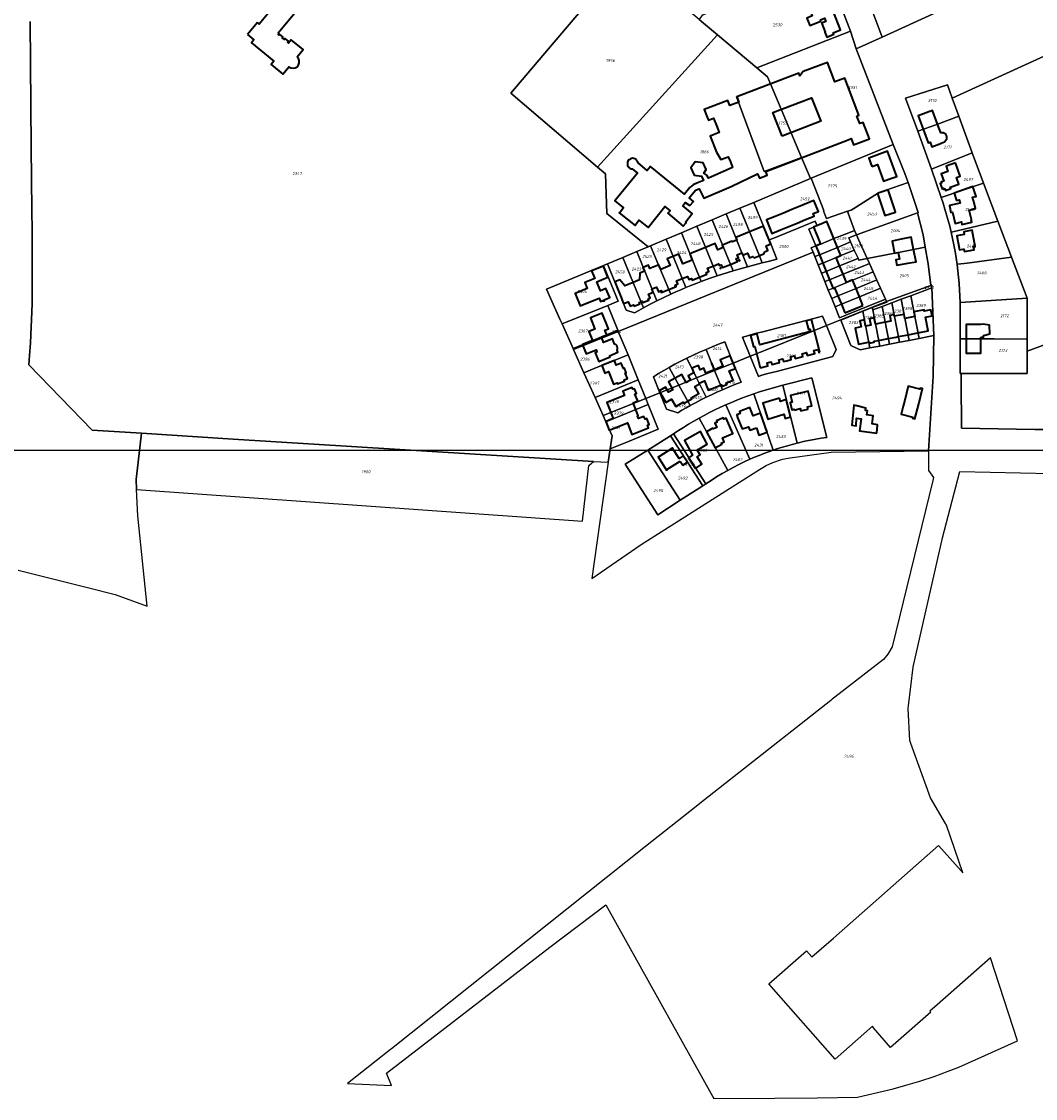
# Model space of a CAD drawing. Extents: x 177930 to 190767, y 381068 to 392034.
# Tile 66 of 256: x 181959 to 182565, y 383725 to 384370. Entities that reach past the tile are written whole.
import ezdxf
from ezdxf.enums import TextEntityAlignment as Align

# ---------------------------------------------------------------- set-up
doc = ezdxf.new("R2010")
doc.units = 0
for name, color, linetype, lineweight in [('B-XX-KG-GRENS_PERCEEL-GV', 150, 'Continuous', 25), ('B-XX-KG-GRENS_PERCEEL-S', 150, 'Continuous', 25), ('B-XX-OG-BEBOUWING-G', 7, 'Continuous', 35)]:
    doc.layers.add(name, color=color, linetype=linetype, lineweight=lineweight)
doc.styles.add('NLCS-ISO', font='NLCS-ISO.ttf', dxfattribs={"height": 1.8})

# ---------------------------------------------------------------- blocks, each defined once
blk = doc.blocks.new('SKG-PERCEELNUMMER-SO')
at = {"layer": 'DefPoints'}
blk.add_point((0, 0), dxfattribs=at)
at = {"style": 'NLCS-ISO', "oblique": 10, "flags": 1}
blk.add_attdef('GEMEENTECODE', text='', height=1.8, dxfattribs=at).set_placement((-0.5, 2.55), align=Align.MIDDLE_RIGHT)
at = {"style": 'NLCS-ISO', "oblique": 10}
blk.add_attdef('PERCEELNUMMER', text='', height=1.8, dxfattribs=at).set_placement((0, 0), align=Align.MIDDLE_CENTER)
at = {"style": 'NLCS-ISO', "oblique": 10, "flags": 1}
blk.add_attdef('SECTIE', text='', height=1.8, dxfattribs=at).set_placement((0.5, 2.5), align=Align.MIDDLE_LEFT)

msp = doc.modelspace()

# ---------------------------------------------------------------- linework, layer by layer
at = {"layer": 'B-XX-KG-GRENS_PERCEEL-GV'}
for points in [[(181964.245, 384369.554), (181964.971, 384294.292), (181965.336, 384256.473), (181965.452, 384244.485), (181965.477, 384200.631), (181964.505, 384177.295), (181963.885, 384169.699), (181963.442, 384164.256), (182001.484, 384125.134), (182030.816, 384123.32), (182085.789, 384119.795), (182301.136, 384106.502), (182310.049, 384106.062), (182311.167, 384113.914), (182312.293, 384121.829), (182308.628, 384130.09), (182306.955, 384133.861), (182302.109, 384144.69), (182295.491, 384159.48), (182289.281, 384173.357), (182288.979, 384174.032), (182282.427, 384188.673), (182281.149, 384191.53), (182273.13, 384209.452), (182307.217, 384223.687), (182309.492, 384224.637), (182318.709, 384228.485), (182327.023, 384231.958), (182333.815, 384234.794), (182309.179, 384254.733), (182308.299, 384278.359), (182303.489, 384282.458), (182251.703, 384326.6), (182320.537, 384407.806)], [(182560.573, 384400.065), (182473.863, 384360.194), (182458.312, 384353.121), (182480.461, 384296.013), (182487.405, 384278.729), (182488.717, 384274.95), (182489.299, 384273.25), (182495.431, 384255.349), (182494.858, 384255.14), (182498.393, 384242.008), (182499.616, 384234.606), (182501.268, 384224.609), (182502.938, 384211.599), (182503.457, 384211.793), (182503.496, 384210.207), (182504.786, 384181.72), (182504.306, 384157.354), (182501.514, 384112.692), (182501.462, 384101.07), (182504.465, 384096.809), (182504.039, 384095.06), (182479.763, 383995.489), (182477.269, 383991.2), (182474.585, 383987.932), (182445.542, 383965.455), (182443.971, 383964.217), (182443.112, 383963.54), (182364.855, 383901.885), (182362.591, 383900.101), (182332.218, 383876.172), (182180.336, 383755.167), (182179.833, 383754.766), (182154.167, 383734.333), (182180.322, 383733.138), (182177.447, 383740.663), (182275.163, 383815.939), (182308.667, 383841.333), (182372.385, 383726.885), (182373.17, 383725.475), (182409.661, 383725.7), (182434.977, 383725.791), (182459.039, 383726.194), (182480.403, 383731.16), (182488.046, 383733.359), (182496.253, 383735.745), (182504.836, 383738.57), (182513.23, 383741.771), (182519.745, 383744.218), (182554.744, 383759.866), (182538.631, 383809.553), (182506.665, 383781.455), (182502.383, 383777.693), (182502.944, 383777.054), (182478.726, 383755.857), (182468.71, 383767.785), (182468.071, 383768.653), (182445.771, 383748.973), (182406.115, 383793.996), (182428.627, 383813.824), (182431.847, 383810.116), (182444.708, 383821.43), (182507.515, 383876.682), (182521.098, 383861.667), (182522.135, 383860.32), (182512.286, 383888.981), (182511.866, 383889.426), (182511.583, 383889.845), (182502.647, 383905.173), (182490.951, 383937.8), (182490.316, 383939.572), (182489.402, 383958.592), (182489.606, 383960.3), (182492.375, 383983.391), (182492.537, 383984.378), (182509.703, 384059.775), (182509.711, 384059.812), (182509.929, 384060.769), (182520.214, 384100.48), (182574.69, 384099.178)], [(182439.676, 384403.406), (182454.913, 384363.856), (182458.312, 384353.121), (182473.863, 384360.194), (182465.433, 384382.679)], [(182465.433, 384382.679), (182473.863, 384360.194), (182560.573, 384400.065)], [(181957.081, 384041.388), (181998.633, 384031.003), (182015.246, 384026.851), (182034.296, 384019.987), (182028.67, 384073.979), (182027.926, 384089.703), (182027.647, 384095.627), (182030.816, 384123.32), (182001.484, 384125.134), (181963.442, 384164.256), (181963.885, 384169.699), (181964.505, 384177.295), (181965.477, 384200.631), (181965.452, 384244.485), (181965.336, 384256.473), (181964.971, 384294.292), (181964.245, 384369.554)], [(182570.728, 384125.514), (182565.186, 384125.566), (182521.328, 384126.242), (182521.238, 384134.817), (182521.122, 384145.928), (182520.983, 384159.081), (182520.391, 384159.083), (182520.394, 384179.736), (182520.398, 384201.499), (182520.265, 384205.308), (182520.066, 384209.114), (182519.799, 384212.915), (182519.465, 384216.712), (182519.065, 384220.502), (182518.598, 384224.284), (182518.027, 384228.168), (182517.387, 384232.041), (182516.676, 384235.901), (182515.895, 384239.749), (182515.045, 384243.581), (182514.208, 384247.057), (182513.312, 384250.519), (182512.358, 384253.964), (182511.347, 384257.394), (182510.277, 384260.806), (182509.151, 384264.199), (182503.284, 384281.196), (182495.047, 384303.897), (182487.832, 384323.782), (182512.801, 384331.751), (182515.695, 384323.778), (182582.507, 384354.265)], [(182582.507, 384354.265), (182515.695, 384323.778), (182519.666, 384312.839), (182527.629, 384290.905), (182534.469, 384272.802), (182543.06, 384250.068), (182551.14, 384228.685), (182560.436, 384204.082), (182560.433, 384179.632), (182560.432, 384172.34), (182636.351, 384200.265)]]:
    msp.add_lwpolyline(points, dxfattribs=at)
for points in [[(182365.776, 384369.508), (182364.395, 384370.675), (182364.341, 384370.722), (182320.537, 384407.806), (182251.703, 384326.6), (182303.489, 384282.458), (182375.3, 384361.563), (182375.244, 384361.609)], [(182434.645, 384401.464), (182420.733, 384396.094), (182420.684, 384396.204), (182401.204, 384389.115), (182366.609, 384373.411), (182366.218, 384373.234), (182364.395, 384370.675), (182365.776, 384369.508), (182375.244, 384361.609), (182375.3, 384361.563), (182398.785, 384341.751), (182454.913, 384363.856), (182439.676, 384403.406)], [(182430.908, 384275.622), (182425.539, 384288.242), (182403.345, 384279.933), (182386.768, 384324.484), (182406.949, 384332.256), (182405.181, 384336.41), (182398.785, 384341.751), (182375.3, 384361.563), (182303.489, 384282.458), (182308.299, 384278.359), (182309.179, 384254.733), (182333.815, 384234.794), (182335.255, 384235.4), (182344.567, 384239.315), (182353.79, 384243.193), (182363.018, 384247.074), (182372.236, 384250.95), (182380.511, 384254.453), (182388.779, 384257.926), (182397.036, 384261.394)], [(182458.312, 384353.121), (182454.913, 384363.856), (182398.785, 384341.751), (182405.181, 384336.41), (182406.949, 384332.256), (182425.539, 384288.242), (182430.908, 384275.622), (182431.382, 384275.817), (182480.461, 384296.013)], [(182406.949, 384332.256), (182386.768, 384324.484), (182403.345, 384279.933), (182425.539, 384288.242)], [(182515.695, 384323.778), (182512.801, 384331.751), (182487.832, 384323.782), (182495.047, 384303.897), (182506.475, 384308.008), (182519.666, 384312.839)], [(182527.629, 384290.905), (182519.666, 384312.839), (182506.475, 384308.008), (182495.047, 384303.897), (182503.284, 384281.196)], [(182440.43, 384251.699), (182448.479, 384254.442), (182453.139, 384256.03), (182455.253, 384256.751), (182458.4, 384258.724), (182469.431, 384265.639), (182470.955, 384266.594), (182470.939, 384266.642), (182470.958, 384266.974), (182489.299, 384273.25), (182488.717, 384274.95), (182487.405, 384278.729), (182480.461, 384296.013), (182431.382, 384275.817), (182438.863, 384256.451), (182438.721, 384256.39), (182439.975, 384253.028), (182440.094, 384252.678)], [(182503.284, 384281.196), (182509.151, 384264.199), (182534.386, 384272.774), (182534.469, 384272.802), (182527.629, 384290.905)], [(182440.43, 384251.699), (182440.094, 384252.678), (182439.975, 384253.028), (182438.721, 384256.39), (182438.863, 384256.451), (182431.382, 384275.817), (182430.908, 384275.622), (182397.036, 384261.394), (182405.084, 384241.68), (182406.221, 384238.895), (182408.991, 384240.026), (182433.816, 384250.158), (182434.973, 384247.421), (182432.762, 384246.487), (182429.998, 384245.32), (182434.214, 384235.333), (182436.994, 384236.464), (182437.041, 384236.353), (182444.913, 384239.677), (182452.833, 384242.767), (182457.356, 384244.533), (182453.517, 384254.999), (182453.139, 384256.03), (182448.479, 384254.442)], [(182470.939, 384266.642), (182470.955, 384266.594), (182469.431, 384265.639), (182458.4, 384258.724), (182455.253, 384256.751), (182453.139, 384256.03), (182453.517, 384254.999), (182457.356, 384244.533), (182458.499, 384241.885), (182494.858, 384255.14), (182495.431, 384255.349), (182489.299, 384273.25), (182470.958, 384266.974)], [(182515.312, 384243.643), (182543.005, 384250.055), (182543.06, 384250.068), (182534.469, 384272.802), (182534.386, 384272.774), (182509.151, 384264.199), (182510.277, 384260.806), (182511.347, 384257.394), (182512.358, 384253.964), (182513.312, 384250.519), (182514.208, 384247.057), (182515.045, 384243.581)], [(182388.779, 384257.926), (182380.511, 384254.453), (182393.372, 384222.837), (182402.117, 384225.143), (182400.229, 384229.784), (182388.923, 384257.572)], [(182400.229, 384229.784), (182402.117, 384225.143), (182406.459, 384226.255), (182410.81, 384227.333), (182407.17, 384236.579), (182406.221, 384238.895), (182405.084, 384241.68), (182397.036, 384261.394), (182388.779, 384257.926), (182388.923, 384257.572)], [(182384.635, 384220.419), (182372.236, 384250.95), (182363.018, 384247.074), (182363.026, 384247.054), (182375.075, 384217.441), (182378.25, 384218.469), (182381.437, 384219.462)], [(182393.372, 384222.837), (182380.511, 384254.453), (182372.236, 384250.95), (182384.635, 384220.419), (182388.994, 384221.661)], [(182499.616, 384234.606), (182498.393, 384242.008), (182494.858, 384255.14), (182458.499, 384241.885), (182459.693, 384239.225), (182464.859, 384227.717), (182486.66, 384232.061)], [(182410.81, 384227.333), (182406.459, 384226.255), (182402.117, 384225.143), (182393.372, 384222.837), (182388.994, 384221.661), (182384.635, 384220.419), (182381.437, 384219.462), (182378.25, 384218.469), (182375.075, 384217.441), (182370.33, 384215.8), (182365.612, 384214.084), (182362.506, 384212.892), (182359.414, 384211.661), (182356.339, 384210.391), (182353.338, 384209.119), (182350.352, 384207.813), (182347.381, 384206.472), (182343.191, 384204.51), (182339.033, 384202.482), (182335.011, 384200.422), (182331.021, 384198.302), (182328.337, 384196.798), (182325.669, 384195.266), (182320.77, 384196.908), (182309.522, 384224.562), (182309.492, 384224.637), (182307.217, 384223.687), (182307.239, 384223.632), (182309.413, 384218.277), (182315.914, 384202.257), (182309.774, 384199.756), (182315.742, 384184.914), (182316.028, 384184.219), (182432.46, 384231.505), (182431.379, 384234.175), (182434.133, 384235.3), (182434.214, 384235.333), (182429.998, 384245.32), (182432.762, 384246.487), (182434.973, 384247.421), (182433.816, 384250.158), (182408.991, 384240.026), (182406.221, 384238.895), (182407.17, 384236.579)], [(182365.612, 384214.084), (182370.33, 384215.8), (182375.075, 384217.441), (182363.026, 384247.054), (182363.018, 384247.074), (182353.79, 384243.193), (182353.804, 384243.159)], [(182432.46, 384231.505), (182433.467, 384229.02), (182436.268, 384230.065), (182447.044, 384234.46), (182454.905, 384237.741), (182453.801, 384240.172), (182458.499, 384241.885), (182457.356, 384244.533), (182452.833, 384242.767), (182444.913, 384239.677), (182437.041, 384236.353), (182436.994, 384236.464), (182434.214, 384235.333), (182434.133, 384235.3), (182431.379, 384234.175)], [(182515.312, 384243.643), (182515.045, 384243.581), (182515.895, 384239.749), (182516.676, 384235.901), (182517.387, 384232.041), (182518.027, 384228.168), (182518.598, 384224.284), (182519.004, 384224.339), (182524.544, 384225.086), (182551.14, 384228.685), (182543.06, 384250.068), (182543.005, 384250.055)], [(182346.186, 384209.319), (182347.381, 384206.472), (182350.352, 384207.813), (182353.338, 384209.119), (182356.339, 384210.391), (182344.578, 384239.287), (182344.567, 384239.315), (182335.255, 384235.4), (182335.274, 384235.355), (182339.259, 384225.816)], [(182356.339, 384210.391), (182359.414, 384211.661), (182362.506, 384212.892), (182365.612, 384214.084), (182353.804, 384243.159), (182353.79, 384243.193), (182344.567, 384239.315), (182344.578, 384239.287)], [(182454.905, 384237.741), (182457.137, 384232.827), (182459.367, 384227.917), (182459.906, 384226.73), (182464.859, 384227.717), (182459.693, 384239.225), (182458.499, 384241.885), (182453.801, 384240.172)], [(182394.972, 384169.365), (182390.338, 384180.747), (182392.679, 384181.435), (182395.027, 384182.1), (182398.759, 384183.105), (182402.507, 384184.05), (182432.058, 384191.754), (182438.182, 384193.35), (182440.472, 384187.72), (182476.322, 384202.182), (182475.76, 384203.435), (182452.1, 384193.861), (182448.329, 384192.335), (182445.691, 384198.846), (182443.649, 384203.875), (182441.598, 384208.928), (182439.535, 384214.01), (182437.499, 384219.023), (182435.503, 384223.996), (182433.467, 384229.02), (182432.46, 384231.505), (182316.028, 384184.219), (182321.86, 384170.103), (182327.967, 384155.241), (182332.445, 384144.142), (182340.89, 384147.548), (182336.986, 384157.09), (182340.09, 384158.989), (182343.223, 384160.841), (182346.382, 384162.646), (182349.899, 384164.543), (182353.446, 384166.382), (182357.023, 384168.162), (182360.808, 384169.982), (182364.624, 384171.736), (182368.47, 384173.423), (182372.172, 384174.996), (182375.9, 384176.506), (182379.653, 384177.955), (182384.793, 384165.258)], [(182318.709, 384228.485), (182331.021, 384198.302), (182335.011, 384200.422), (182339.033, 384202.482), (182327.023, 384231.958)], [(182335.255, 384235.4), (182333.815, 384234.794), (182327.023, 384231.958), (182339.033, 384202.482), (182343.191, 384204.51), (182347.381, 384206.472), (182346.186, 384209.319), (182339.259, 384225.816), (182335.274, 384235.355)], [(182433.467, 384229.02), (182435.503, 384223.996), (182438.308, 384225.065), (182446.336, 384228.339), (182446.3, 384228.427), (182449.05, 384229.551), (182455.631, 384232.217), (182457.137, 384232.827), (182454.905, 384237.741), (182447.044, 384234.46), (182436.268, 384230.065)], [(182457.137, 384232.827), (182455.631, 384232.217), (182449.05, 384229.551), (182446.3, 384228.427), (182446.336, 384228.339), (182438.308, 384225.065), (182435.503, 384223.996), (182437.499, 384219.023), (182440.347, 384220.065), (182448.378, 384223.34), (182457.853, 384227.286), (182459.367, 384227.917)], [(182502.938, 384211.599), (182501.268, 384224.609), (182499.616, 384234.606), (182486.66, 384232.061), (182464.859, 384227.717), (182466.14, 384224.864), (182468.37, 384219.896), (182470.592, 384214.946), (182472.802, 384210.024), (182475.76, 384203.435), (182476.322, 384202.182)], [(182309.522, 384224.562), (182320.77, 384196.908), (182325.669, 384195.266), (182328.337, 384196.798), (182331.021, 384198.302), (182318.709, 384228.485), (182309.492, 384224.637)], [(182437.499, 384219.023), (182439.535, 384214.01), (182442.387, 384215.065), (182450.421, 384218.342), (182464.76, 384224.291), (182466.14, 384224.864), (182464.859, 384227.717), (182459.906, 384226.73), (182459.367, 384227.917), (182457.853, 384227.286), (182448.378, 384223.34), (182440.347, 384220.065)], [(182520.398, 384201.499), (182560.436, 384204.082), (182551.14, 384228.685), (182524.544, 384225.086), (182519.004, 384224.339), (182518.598, 384224.284), (182519.065, 384220.502), (182519.465, 384216.712), (182519.799, 384212.915), (182520.066, 384209.114), (182520.265, 384205.308)], [(182520.983, 384159.081), (182521.122, 384145.928), (182521.238, 384134.817), (182521.328, 384126.242), (182565.186, 384125.566), (182570.728, 384125.514), (182602.77, 384124.947), (182670.978, 384126.884), (182636.997, 384197.743), (182638.13, 384226.147), (182638.022, 384226.101), (182636.351, 384200.265), (182560.432, 384172.34), (182560.431, 384158.972)], [(182315.914, 384202.257), (182309.413, 384218.277), (182307.239, 384223.632), (182307.217, 384223.687), (182273.13, 384209.452), (182281.149, 384191.53), (182282.427, 384188.673), (182309.774, 384199.756)], [(182466.14, 384224.864), (182464.76, 384224.291), (182450.421, 384218.342), (182442.387, 384215.065), (182439.535, 384214.01), (182441.598, 384208.928), (182444.416, 384210.086), (182456.108, 384214.891), (182466.994, 384219.334), (182468.37, 384219.896)], [(182468.37, 384219.896), (182466.994, 384219.334), (182456.108, 384214.891), (182444.416, 384210.086), (182441.598, 384208.928), (182443.649, 384203.875), (182447.385, 384205.44), (182458.17, 384209.846), (182469.227, 384214.386), (182470.592, 384214.946)], [(182470.592, 384214.946), (182469.227, 384214.386), (182458.17, 384209.846), (182447.385, 384205.44), (182443.649, 384203.875), (182445.691, 384198.846), (182449.427, 384200.441), (182460.212, 384204.847), (182471.44, 384209.464), (182472.802, 384210.024)], [(182472.802, 384210.024), (182471.44, 384209.464), (182460.212, 384204.847), (182449.427, 384200.441), (182445.691, 384198.846), (182448.329, 384192.335), (182452.1, 384193.861), (182475.76, 384203.435)], [(182476.522, 384201.737), (182467.882, 384198.512), (182468.164, 384197.029), (182473.883, 384199.161), (182479.561, 384201.279), (182485.242, 384203.398), (182490.965, 384205.533), (182503.496, 384210.207), (182503.457, 384211.793), (182502.938, 384211.599), (182476.322, 384202.182)], [(182504.786, 384181.72), (182503.496, 384210.207), (182490.965, 384205.533), (182495.904, 384180.004)], [(182282.427, 384188.673), (182288.979, 384174.032), (182315.742, 384184.914), (182309.774, 384199.756)], [(182310.049, 384106.062), (182300.218, 384036.357), (182329.792, 384056.82), (182400.441, 384101.538), (182404.412, 384103.931), (182408.436, 384105.842), (182414.295, 384107.708), (182418.702, 384108.577), (182443.367, 384111.991), (182501.514, 384112.692), (182504.306, 384157.354), (182504.786, 384181.72), (182495.904, 384180.004), (182490.003, 384178.864), (182484.098, 384177.723), (182478.214, 384176.586), (182472.34, 384175.435), (182466.444, 384174.305), (182460.557, 384173.178), (182455.122, 384175.876), (182449.017, 384190.86), (182462.237, 384196.222), (182467.882, 384198.512), (182476.522, 384201.737), (182476.322, 384202.182), (182440.472, 384187.72), (182446.323, 384173.334), (182444.257, 384169.248), (182438.347, 384167.677), (182411.414, 384160.52), (182408.036, 384159.653), (182404.673, 384158.734), (182401.324, 384157.762), (182399.874, 384157.323), (182394.972, 384169.365), (182384.793, 384165.258), (182389.423, 384153.822), (182385.673, 384152.387), (182381.949, 384150.884), (182378.254, 384149.312), (182375.001, 384147.867), (182371.773, 384146.369), (182368.569, 384144.819), (182365.384, 384143.223), (182362.226, 384141.574), (182359.096, 384139.873), (182356.571, 384138.467), (182354.066, 384137.028), (182351.58, 384135.555), (182344.911, 384137.721), (182340.89, 384147.548), (182332.445, 384144.142), (182333.94, 384140.436), (182333.889, 384140.415), (182339.904, 384125.684), (182322.22, 384118.441), (182311.167, 384113.914)], [(182479.561, 384201.279), (182473.883, 384199.161), (182478.214, 384176.586), (182484.098, 384177.723)], [(182490.003, 384178.864), (182485.242, 384203.398), (182479.561, 384201.279), (182484.098, 384177.723)], [(182490.965, 384205.533), (182485.242, 384203.398), (182490.003, 384178.864), (182495.904, 384180.004)], [(182520.398, 384201.499), (182520.394, 384179.736), (182532.779, 384179.716), (182540.719, 384179.669), (182560.433, 384179.632), (182560.436, 384204.082)], [(182398.005, 384170.588), (182433.813, 384185.034), (182440.472, 384187.72), (182438.182, 384193.35), (182432.058, 384191.754), (182402.507, 384184.05), (182398.759, 384183.105), (182395.027, 384182.1), (182392.679, 384181.435), (182390.338, 384180.747), (182394.972, 384169.365)], [(182466.444, 384174.305), (182462.237, 384196.222), (182449.017, 384190.86), (182455.122, 384175.876), (182460.557, 384173.178)], [(182468.164, 384197.029), (182467.882, 384198.512), (182462.237, 384196.222), (182466.444, 384174.305), (182472.34, 384175.435)], [(182478.214, 384176.586), (182473.883, 384199.161), (182468.164, 384197.029), (182472.34, 384175.435)], [(182438.347, 384167.677), (182444.257, 384169.248), (182446.323, 384173.334), (182440.472, 384187.72), (182433.813, 384185.034), (182398.005, 384170.588), (182394.972, 384169.365), (182399.874, 384157.323), (182401.324, 384157.762), (182404.673, 384158.734), (182408.036, 384159.653), (182411.414, 384160.52)], [(182316.028, 384184.219), (182315.742, 384184.914), (182288.979, 384174.032), (182289.281, 384173.357)], [(182321.86, 384170.103), (182316.028, 384184.219), (182289.281, 384173.357), (182295.491, 384159.48), (182301.628, 384161.954)], [(182384.793, 384165.258), (182379.653, 384177.955), (182375.9, 384176.506), (182372.172, 384174.996), (182368.47, 384173.423), (182373.613, 384160.748)], [(182520.394, 384179.736), (182520.391, 384159.083), (182520.983, 384159.081), (182560.431, 384158.972), (182560.432, 384172.34), (182560.433, 384179.632), (182540.719, 384179.669), (182532.779, 384179.716)], [(182327.967, 384155.241), (182321.86, 384170.103), (182301.628, 384161.954), (182295.491, 384159.48), (182302.109, 384144.69)], [(182362.84, 384156.402), (182357.023, 384168.162), (182353.446, 384166.382), (182349.899, 384164.543), (182346.382, 384162.646), (182352.252, 384152.131)], [(182362.84, 384156.402), (182373.613, 384160.748), (182368.47, 384173.423), (182364.624, 384171.736), (182360.808, 384169.982), (182357.023, 384168.162)], [(182352.252, 384152.131), (182346.382, 384162.646), (182343.223, 384160.841), (182340.09, 384158.989), (182336.986, 384157.09), (182340.89, 384147.548)], [(182368.569, 384144.819), (182371.773, 384146.369), (182375.001, 384147.867), (182378.254, 384149.312), (182373.613, 384160.748), (182362.84, 384156.402)], [(182373.613, 384160.748), (182378.254, 384149.312), (182381.949, 384150.884), (182385.673, 384152.387), (182389.423, 384153.822), (182384.793, 384165.258)], [(182332.445, 384144.142), (182327.967, 384155.241), (182302.109, 384144.69), (182306.955, 384133.861)], [(182320.107, 384104.731), (182333.63, 384113.276), (182347.17, 384121.83), (182348.935, 384122.889), (182351.944, 384124.87), (182354.988, 384126.799), (182358.064, 384128.675), (182361.172, 384130.497), (182364.312, 384132.265), (182367.458, 384133.985), (182370.633, 384135.651), (182373.836, 384137.261), (182377.066, 384138.817), (182380.323, 384140.316), (182383.63, 384141.735), (182386.961, 384143.097), (182390.315, 384144.401), (182393.691, 384145.646), (182397.088, 384146.833), (182400.499, 384147.981), (182403.929, 384149.07), (182407.378, 384150.099), (182410.844, 384151.068), (182414.326, 384151.977), (182431.759, 384156.466), (182440.637, 384120.815), (182437.378, 384120.336), (182434.128, 384119.796), (182430.889, 384119.193), (182427.662, 384118.529), (182422.931, 384117.415), (182420.038, 384116.661), (182417.158, 384115.857), (182414.292, 384115.003), (182411.442, 384114.101), (182408.607, 384113.149), (182405.795, 384112.164), (182403, 384111.131), (182400.224, 384110.049), (182397.466, 384108.92), (182394.729, 384107.744), (182391.365, 384106.195), (182388.035, 384104.575), (182384.74, 384102.883), (182381.482, 384101.122), (182378.127, 384099.187), (182374.808, 384097.189), (182371.527, 384095.13), (182368.285, 384093.011), (182366.55, 384091.859), (182353.041, 384083.248), (182339.616, 384074.56)], [(182359.096, 384139.873), (182362.226, 384141.574), (182365.384, 384143.223), (182368.569, 384144.819), (182362.84, 384156.402), (182352.252, 384152.131)], [(182440.637, 384120.815), (182431.759, 384156.466), (182414.326, 384151.977), (182422.931, 384117.415), (182427.662, 384118.529), (182430.889, 384119.193), (182434.128, 384119.796), (182437.378, 384120.336)], [(182359.096, 384139.873), (182352.252, 384152.131), (182340.89, 384147.548), (182344.911, 384137.721), (182351.58, 384135.555), (182354.066, 384137.028), (182356.571, 384138.467)], [(182414.326, 384151.977), (182410.844, 384151.068), (182407.378, 384150.099), (182403.929, 384149.07), (182400.499, 384147.981), (182397.088, 384146.833), (182408.607, 384113.149), (182411.442, 384114.101), (182414.292, 384115.003), (182417.158, 384115.857), (182420.038, 384116.661), (182422.931, 384117.415)], [(182308.628, 384130.09), (182333.889, 384140.415), (182333.94, 384140.436), (182332.445, 384144.142), (182306.955, 384133.861)], [(182394.729, 384107.744), (182397.466, 384108.92), (182400.224, 384110.049), (182403, 384111.131), (182405.795, 384112.164), (182408.607, 384113.149), (182397.088, 384146.833), (182393.691, 384145.646), (182390.315, 384144.401), (182386.961, 384143.097), (182383.63, 384141.735), (182380.323, 384140.316)], [(182322.22, 384118.441), (182339.904, 384125.684), (182333.889, 384140.415), (182308.628, 384130.09), (182312.293, 384121.829), (182311.167, 384113.914)], [(182381.482, 384101.122), (182384.74, 384102.883), (182388.035, 384104.575), (182391.365, 384106.195), (182394.729, 384107.744), (182380.323, 384140.316), (182377.066, 384138.817), (182373.836, 384137.261), (182370.633, 384135.651), (182367.458, 384133.985), (182364.312, 384132.265)], [(182348.935, 384122.889), (182368.285, 384093.011), (182371.527, 384095.13), (182374.808, 384097.189), (182378.127, 384099.187), (182381.482, 384101.122), (182364.312, 384132.265), (182361.172, 384130.497), (182358.064, 384128.675), (182354.988, 384126.799), (182351.944, 384124.87)], [(182030.816, 384123.32), (182027.647, 384095.627), (182027.926, 384089.703), (182098.132, 384084.701), (182294.659, 384070.7), (182298.322, 384103.966), (182301.136, 384106.502), (182085.789, 384119.795)], [(182348.935, 384122.889), (182347.17, 384121.83), (182366.55, 384091.859), (182368.285, 384093.011)], [(182366.55, 384091.859), (182347.17, 384121.83), (182333.63, 384113.276), (182353.041, 384083.248)], [(182333.63, 384113.276), (182320.107, 384104.731), (182339.616, 384074.56), (182353.041, 384083.248)]]:
    msp.add_lwpolyline(points, close=True, dxfattribs=at)
at = {"layer": 'B-XX-OG-BEBOUWING-G'}
for points in [[(182110.679, 384386.539), (182114.175, 384383.686), (182101.352, 384367.944), (182100.193, 384368.896)], [(182094.358, 384361.783), (182098.177, 384358.65), (182096.621, 384356.784), (182109.942, 384345.856), (182108.359, 384343.922), (182115.499, 384338.079), (182119.09, 384342.467), (182120.245, 384341.81), (182121.556, 384341.59), (182122.863, 384341.833), (182124.007, 384342.51), (182124.848, 384343.539), (182125.286, 384344.794), (182125.265, 384346.123), (182124.79, 384347.365), (182123.917, 384348.367), (182127.527, 384352.778), (182120.396, 384358.614), (182118.812, 384356.68), (182118.3, 384357.099), (182118.796, 384357.705), (182116.861, 384359.288), (182116.365, 384358.682), (182114.951, 384359.839), (182115.447, 384360.445), (182113.513, 384362.028), (182113.017, 384361.422), (182112.551, 384361.804), (182113.047, 384362.41), (182112.689, 384362.702), (182123.58, 384376.01)], [(182446.103, 384371.685), (182443.258, 384378.69), (182438.998, 384377.008), (182438.642, 384377.938), (182434.384, 384376.253), (182431.74, 384375.297), (182431.392, 384374.572), (182432.026, 384372.88), (182428.733, 384371.529), (182430.527, 384367.217), (182437.171, 384369.827), (182436.867, 384370.515), (182439.278, 384371.569), (182440.086, 384369.466), (182437.625, 384368.486), (182437.706, 384368.275)], [(182100.193, 384368.896), (182094.358, 384361.783)], [(182437.706, 384368.275), (182439.651, 384363.185), (182439.467, 384363.112), (182440.629, 384360.266), (182444.829, 384361.971), (182444.48, 384362.83), (182448.96, 384364.649), (182446.103, 384371.685)], [(182358.72, 384259.45), (182360.968, 384261.94), (182358.405, 384264.187), (182362.212, 384268.652), (182364.387, 384269.466), (182367.083, 384263.847), (182383.477, 384270.941), (182399.294, 384278.35), (182400.471, 384275.751), (182405.132, 384277.719), (182404.269, 384279.742), (182453.443, 384298.804), (182455.304, 384299.51), (182456.713, 384295.797), (182466.208, 384299.377), (182462.46, 384309.223), (182460.424, 384308.472), (182458.715, 384312.969), (182459.934, 384313.439), (182451.453, 384335.754), (182445.457, 384333.478), (182441.097, 384345.095), (182426.613, 384339.696), (182424.501, 384337.031), (182423.891, 384338.649), (182386.944, 384324.407), (182388.141, 384321.285), (182382.783, 384319.225), (182381.582, 384322.342), (182367.459, 384316.898), (182369.257, 384312.232)], [(182506.909, 384308.167), (182503.814, 384316.307), (182500.1, 384314.88), (182495.398, 384313.18), (182498.326, 384305.077)], [(182369.257, 384312.232), (182369.95, 384310.557), (182372.993, 384311.747), (182374.773, 384307.278), (182376.289, 384303.159), (182373.34, 384302.018), (182371.045, 384301.052), (182374.649, 384291.416), (182377.313, 384286.926), (182381.75, 384288.68), (182383.018, 384285.676), (182384.37, 384282.248), (182369.869, 384275.868), (182368.969, 384277.719), (182367.201, 384278.862), (182368.624, 384281.117), (182366.785, 384285.105), (182362.023, 384285.678), (182359.371, 384281.944), (182361.313, 384277.702), (182365.747, 384277.068), (182366.991, 384274.53), (182363.069, 384272.86), (182360.7, 384271.775), (182358.792, 384270.234), (182355.526, 384266.381), (182335.343, 384282.869), (182333.271, 384280.387), (182327.895, 384284.949), (182327.647, 384285.623), (182327.358, 384286.078), (182326.86, 384286.749), (182326.422, 384287.145), (182325.906, 384287.429), (182325.302, 384287.676), (182324.552, 384287.731), (182323.892, 384287.58), (182323.13, 384287.241), (182322.547, 384286.887), (182322.128, 384286.527), (182321.752, 384285.982), (182321.532, 384285.464), (182321.443, 384285.112), (182321.432, 384284.574), (182321.596, 384283.434), (182321.835, 384282.918), (182322.131, 384282.395), (182322.563, 384281.96), (182323.129, 384281.666), (182323.755, 384281.412)], [(182498.326, 384305.077), (182501.262, 384296.952), (182502.58, 384297.424), (182503.586, 384294.64), (182508.289, 384296.339), (182509.093, 384296.736), (182511.058, 384297.585), (182511.775, 384298.36), (182512.446, 384299.47), (182512.508, 384300.46), (182512.282, 384301.404), (182511.811, 384302.121), (182511.112, 384302.654), (182510.336, 384302.915), (182509.575, 384303.007), (182508.894, 384302.947), (182506.909, 384308.167)], [(182323.755, 384281.412), (182324.334, 384281.476), (182327.467, 384278.917), (182314.015, 384262.312), (182319.162, 384258.113), (182317.106, 384255.597), (182316.611, 384255.027), (182326.019, 384247.496), (182326.358, 384247.931), (182328.35, 384250.812), (182333.817, 384246.424), (182343.908, 384258.971), (182346.941, 384256.336), (182345.612, 384254.823), (182354.858, 384247.085), (182356.595, 384249.168), (182356.275, 384249.544), (182360.138, 384254.704), (182354.575, 384259.35), (182356.076, 384261.33), (182358.72, 384259.45)], [(182424.761, 384259.077), (182419.762, 384257.035)], [(182428.041, 384251.042), (182433.172, 384253.136), (182432.549, 384254.664), (182435.678, 384255.941), (182433.021, 384262.45), (182424.761, 384259.077)], [(182409.764, 384252.952), (182404.578, 384250.834), (182407.857, 384242.804), (182413.042, 384244.92)], [(182414.763, 384254.993), (182409.764, 384252.952)], [(182419.762, 384257.035), (182414.763, 384254.993)], [(182423.041, 384249.001), (182428.041, 384251.042)], [(182402.903, 384247.066), (182394.574, 384243.677)], [(182407.17, 384236.579), (182405.096, 384241.677), (182402.903, 384247.066)], [(182413.042, 384244.92), (182418.041, 384246.961)], [(182418.041, 384246.961), (182423.041, 384249.001)], [(182438.541, 384248.927), (182432.762, 384246.487)], [(182432.762, 384246.487), (182434.94, 384241.328)], [(182442.87, 384244.677), (182440.752, 384249.861), (182438.541, 384248.927)], [(182444.913, 384239.677), (182442.87, 384244.677)], [(182386.85, 384238.811), (182384.081, 384237.683), (182383.919, 384238.082), (182378.379, 384235.825)], [(182394.574, 384243.677), (182386.249, 384240.29), (182386.85, 384238.811)], [(182434.94, 384241.328), (182436.994, 384236.464)], [(182447.044, 384234.46), (182444.913, 384239.677)], [(182492.6, 384233.228), (182491.14, 384240.621), (182486.231, 384239.651), (182485.195, 384239.445), (182485.216, 384239.336), (182479.745, 384238.251), (182481.189, 384230.971), (182481.197, 384230.93), (182483.45, 384231.398)], [(182368.174, 384234.401), (182358.896, 384230.622)], [(182378.379, 384235.825), (182378.158, 384235.735), (182378.713, 384234.374), (182375.508, 384233.069), (182374, 384236.773), (182368.174, 384234.401)], [(182400.344, 384229.48), (182403.347, 384230.7), (182403.544, 384231.856), (182405.526, 384232.662), (182404.397, 384235.439), (182407.17, 384236.579)], [(182436.994, 384236.464), (182434.133, 384235.3)], [(182434.133, 384235.3), (182436.268, 384230.065)], [(182446.336, 384228.339), (182446.3, 384228.427), (182449.05, 384229.551), (182447.044, 384234.46)], [(182483.45, 384231.398), (182484.223, 384227.398), (182481.986, 384226.954), (182482.622, 384223.75), (182488.093, 384224.835), (182488.115, 384224.727), (182489.141, 384224.931), (182494.048, 384225.9), (182492.6, 384233.228)], [(182348.729, 384229.031), (182345.298, 384227.625), (182346.954, 384223.55), (182341.411, 384221.248), (182340.131, 384224.304), (182339.93, 384224.217)], [(182358.896, 384230.622), (182358.7, 384230.542), (182360.213, 384226.828), (182354.665, 384224.569), (182352.259, 384230.477), (182348.729, 384229.031)], [(182383.067, 384224.281), (182387.239, 384225.98), (182386.534, 384227.712), (182387.886, 384228.263), (182387.173, 384230.013), (182389.958, 384231.147)], [(182389.958, 384231.147), (182390.509, 384229.794), (182393.279, 384230.92), (182394.409, 384228.141), (182396.391, 384228.947), (182397.341, 384228.259), (182400.344, 384229.48)], [(182436.268, 384230.065), (182438.308, 384225.065)], [(182438.308, 384225.065), (182440.347, 384220.065)], [(182448.378, 384223.34), (182446.336, 384228.339)], [(182300.066, 384220.431), (182301.904, 384215.889), (182295.953, 384213.481), (182297.416, 384209.866), (182290.186, 384206.94), (182293.198, 384199.496), (182304.604, 384204.112), (182305.393, 384202.166), (182306.814, 384202.743), (182307.017, 384202.242), (182307.768, 384202.546), (182307.568, 384203.047), (182310.867, 384204.404), (182308.647, 384209.868), (182308.098, 384209.645), (182305.321, 384208.517), (182303.145, 384213.872), (182305.934, 384215.003), (182309.855, 384216.594)], [(182307.136, 384223.295), (182300.066, 384220.431)], [(182309.855, 384216.594), (182307.136, 384223.295)], [(182330.871, 384222.415), (182330.748, 384222.365), (182331.639, 384220.167), (182328.855, 384219.033), (182328.768, 384215.064), (182324.832, 384213.475)], [(182339.93, 384224.217), (182339.769, 384224.147), (182339.928, 384223.764), (182334.937, 384221.759), (182334.106, 384223.726), (182330.871, 384222.415)], [(182364.532, 384216.743), (182368.885, 384218.523), (182368.51, 384219.44), (182370.139, 384220.106), (182369.39, 384221.939), (182372.703, 384223.27)], [(182372.703, 384223.27), (182375.905, 384224.556), (182376.323, 384223.559), (182377.623, 384224.104), (182378.329, 384222.351), (182383.067, 384224.281)], [(182440.347, 384220.065), (182442.387, 384215.065)], [(182450.421, 384218.342), (182448.378, 384223.34)], [(182324.832, 384213.475), (182319.993, 384211.522), (182316.937, 384215.099), (182313.871, 384213.853)], [(182313.871, 384213.853), (182318.12, 384203.398), (182318.185, 384203.24)], [(182346.194, 384209.301), (182350.715, 384211.135), (182350.589, 384211.439), (182350.229, 384211.29), (182349.976, 384211.899), (182351.665, 384212.588), (182350.905, 384214.459), (182354.157, 384215.752)], [(182354.157, 384215.752), (182357.367, 384217.029), (182358.126, 384215.215), (182359.74, 384215.89), (182360.123, 384214.94), (182364.532, 384216.743)], [(182442.387, 384215.065), (182444.474, 384209.947), (182445.391, 384210.321)], [(182452.386, 384213.532), (182450.421, 384218.342)], [(182458.17, 384209.846), (182456.052, 384215.03), (182452.386, 384213.532)], [(182329.529, 384201.961), (182330.443, 384202.337), (182330.784, 384201.502), (182334.192, 384202.887), (182333.857, 384203.712), (182335.069, 384204.221), (182334.093, 384206.544), (182336.923, 384207.734), (182336.148, 384209.577)], [(182336.148, 384209.577), (182338.94, 384210.619), (182340.051, 384207.888), (182341.737, 384208.572), (182341.986, 384207.961), (182341.624, 384207.814), (182341.752, 384207.499), (182346.194, 384209.301)], [(182445.391, 384210.321), (182447.385, 384205.44)], [(182460.212, 384204.847), (182458.17, 384209.846)], [(182318.185, 384203.24), (182319.162, 384200.857)], [(182319.162, 384200.857), (182321.945, 384201.978), (182323.03, 384199.32), (182325.165, 384200.182), (182325.508, 384199.356), (182328.917, 384200.747), (182328.581, 384201.571), (182329.529, 384201.961)], [(182447.385, 384205.44), (182449.427, 384200.441)], [(182449.427, 384200.441), (182451.545, 384195.257)], [(182451.545, 384195.257), (182462.33, 384199.663)], [(182462.33, 384199.663), (182460.212, 384204.847)], [(182305.882, 384180.871), (182309.074, 384182.161), (182307.958, 384184.938), (182310.074, 384185.795), (182306.309, 384195.08), (182299.368, 384192.265), (182302.074, 384185.593), (182298.367, 384184.09), (182300.498, 384178.765), (182300.523, 384178.702)], [(182481.057, 384193.263), (182480.89, 384194.13), (182478.308, 384193.631), (182478.955, 384190.277), (182475.645, 384189.638)], [(182487.427, 384191.913), (182486.949, 384194.397), (182481.057, 384193.263)], [(182493.306, 384193.048), (182487.427, 384191.913)], [(182495.176, 384183.367), (182501.293, 384184.548), (182499.695, 384192.822), (182503.636, 384193.597), (182502.94, 384197.134), (182499.008, 384196.376), (182498.877, 384197.057), (182492.76, 384195.876), (182493.306, 384193.048)], [(182428.373, 384190.475), (182429.692, 384185.424), (182430.476, 384185.629), (182430.878, 384184.091), (182400.666, 384176.198), (182399.069, 384182.369)], [(182436.545, 384171.812), (182431.459, 384191.281), (182428.373, 384190.475)], [(182463.862, 384187.363), (182463.158, 384191.033), (182460.458, 384190.515), (182461.16, 384186.851), (182457.723, 384186.192), (182459.582, 384176.5), (182465.725, 384177.683)], [(182469.753, 384188.501), (182469.029, 384192.261), (182466.286, 384191.731), (182467.013, 384187.972), (182463.862, 384187.363)], [(182475.645, 384189.638), (182469.753, 384188.501)], [(182534.325, 384181.849), (182538.188, 384182.848), (182537.941, 384187.908), (182534.115, 384188.621), (182532.764, 384188.376), (182529.121, 384188.37), (182524.121, 384188.37), (182524.121, 384179.73)], [(182294.531, 384176.273), (182296.759, 384170.788), (182302.735, 384173.216), (182303.285, 384171.864), (182302.191, 384171.42), (182304.307, 384166.213), (182311.114, 384168.979), (182310.838, 384169.68), (182315.798, 384171.693), (182315.308, 384172.921), (182315.57, 384173.695), (182315.614, 384174.441), (182315.438, 384175.162), (182315.058, 384175.799), (182314.576, 384176.371), (182313.816, 384176.626), (182312.514, 384179.775), (182307.237, 384177.593), (182305.882, 384180.871)], [(182399.069, 384182.369), (182398.964, 384182.774), (182395.131, 384181.782)], [(182395.131, 384181.782), (182396.879, 384175.024), (182397.634, 384175.22), (182400.921, 384162.518)], [(182471.616, 384178.823), (182477.508, 384179.957)], [(182477.508, 384179.957), (182482.176, 384180.856), (182483.4, 384181.092)], [(182483.4, 384181.092), (182489.291, 384182.23)], [(182489.291, 384182.23), (182495.176, 384183.367)], [(182532.777, 384180.792), (182534.339, 384180.813), (182534.325, 384181.849)], [(182532.779, 384179.719), (182532.777, 384180.792)], [(182294.66, 384176.325), (182294.531, 384176.273)], [(182300.523, 384178.702), (182294.66, 384176.325)], [(182465.725, 384177.683), (182466.206, 384177.775), (182466.33, 384177.137), (182469.103, 384177.674), (182468.96, 384178.312), (182471.616, 384178.823)], [(182524.121, 384179.73), (182524.121, 384171.121), (182529.121, 384171.121), (182532.794, 384171.126), (182532.779, 384179.719)], [(182383.012, 384169.634), (182377, 384167.19), (182378.562, 384163.346), (182373.578, 384161.32), (182372.02, 384165.156), (182371.927, 384165.118)], [(182386.077, 384162.093), (182383.012, 384169.634)], [(182400.921, 384162.518), (182405.404, 384163.678), (182404.95, 384165.359), (182407.407, 384166.003), (182407.848, 384164.32), (182412.415, 384165.517), (182411.967, 384167.199), (182414.425, 384167.836), (182414.862, 384166.152), (182416.895, 384166.679), (182419.428, 384167.352), (182418.981, 384169.034), (182421.436, 384169.686), (182421.874, 384167.985), (182426.45, 384169.176), (182426.012, 384170.86), (182428.47, 384171.5), (182428.894, 384169.821), (182433.463, 384171.018), (182433.022, 384172.701), (182435.479, 384173.345), (182435.906, 384171.646), (182436.545, 384171.812)], [(182371.927, 384165.118), (182371.834, 384165.08), (182373.393, 384161.245), (182368.381, 384159.208), (182367.157, 384162.219), (182364.925, 384161.311), (182363.886, 384163.868), (182359.948, 384162.268), (182361.099, 384159.435)], [(182377.176, 384152.016), (182377.779, 384152.258), (182378.11, 384151.423), (182380.885, 384152.524), (182380.536, 384153.404), (182384.649, 384155.036), (182382.39, 384160.594), (182386.077, 384162.093)], [(182350.008, 384156.196), (182346.078, 384153.979), (182348.713, 384149.308), (182345.994, 384147.785), (182344.269, 384150.865), (182340.499, 384148.753), (182344.376, 384141.774), (182347.904, 384143.732), (182350.363, 384139.304), (182354.865, 384141.826), (182355.244, 384141.16), (182357.628, 384142.502)], [(182361.099, 384159.435), (182357.892, 384157.652), (182359.233, 384155.192), (182356.576, 384153.703), (182353.938, 384158.413), (182350.008, 384156.196)], [(182364.348, 384153.341), (182367.608, 384154.647), (182369.839, 384149.077), (182377.176, 384152.016)], [(182326.416, 384137.599), (182324.833, 384141.485), (182327.615, 384142.617), (182325.99, 384146.651), (182326.864, 384147.002), (182325.685, 384149.933), (182324.794, 384149.575), (182324.354, 384150.669), (182318.685, 384148.389), (182319.671, 384145.94), (182309.094, 384141.686), (182312.945, 384132.112)], [(182357.628, 384142.502), (182360.012, 384143.843), (182359.639, 384144.515), (182364.139, 384147.046), (182361.826, 384151.201), (182364.631, 384152.772), (182364.348, 384153.341)], [(182495.68, 384140.927), (182497.966, 384149.971), (182496.443, 384150.355), (182496.277, 384149.696), (182489.389, 384151.437), (182487.301, 384143.045)], [(182487.301, 384143.045), (182486.428, 384139.536), (182485.195, 384134.657), (182492.09, 384132.915), (182491.939, 384132.32), (182493.411, 384131.948), (182495.68, 384140.927)], [(182311.167, 384125.295), (182321.496, 384129.45), (182324.209, 384122.494), (182334.129, 384126.52), (182333.467, 384128.151), (182334.476, 384128.559), (182333.022, 384132.154), (182332.012, 384131.745), (182331.355, 384133.379), (182328.117, 384132.078), (182327.535, 384133.525), (182327.999, 384133.712), (182326.416, 384137.599)], [(182312.945, 384132.112), (182312.964, 384132.065), (182310.478, 384131.065), (182309.828, 384130.803), (182308.53, 384130.281)], [(182308.53, 384130.281), (182310.623, 384125.076), (182311.167, 384125.295)]]:
    msp.add_lwpolyline(points, dxfattribs=at)
for points in [[(182414.07, 384300.878), (182408.464, 384315.049), (182431.591, 384323.828), (182437.108, 384309.936)], [(182467.664, 384282.824), (182468.177, 384283.014), (182470.937, 384284.036), (182474.651, 384274.002), (182477.839, 384275.182), (182482.529, 384276.918), (182476.982, 384291.904), (182472.29, 384290.167), (182465.832, 384287.776)], [(182517.736, 384285.021), (182512.049, 384283.07), (182513.152, 384279.854), (182509.109, 384278.505), (182510.59, 384274.066), (182509.189, 384273.605), (182509.398, 384272.988), (182508.552, 384272.702), (182509.642, 384269.49), (182510.486, 384269.776), (182510.693, 384269.164), (182511.357, 384269.389), (182511.645, 384268.538), (182514.85, 384269.628), (182514.563, 384270.475), (182519.697, 384272.213), (182518.299, 384276.343), (182520.43, 384277.064)], [(182518.303, 384262.561), (182519.9, 384262.933), (182520.362, 384260.946), (182513.982, 384259.463), (182514.928, 384255.392), (182515.896, 384255.614), (182517.457, 384248.795), (182521.205, 384249.654), (182521.547, 384248.197), (182527.33, 384249.554), (182526.987, 384251.015), (182527.191, 384251.063), (182525.843, 384256.807), (182529.562, 384257.68), (182528.397, 384262.645), (182528.29, 384262.619), (182527.863, 384264.434), (182530.068, 384264.946), (182528.112, 384270.86), (182516.771, 384266.979)], [(182470.939, 384266.642), (182474.745, 384255.417), (182475.349, 384253.563), (182481.808, 384255.607), (182481.138, 384257.583), (182477.332, 384268.809), (182472.588, 384267.201)], [(182528.538, 384232.909), (182528.768, 384232.951), (182528.459, 384234.902), (182529.433, 384235.081), (182527.673, 384244.671), (182522.598, 384243.74), (182522.887, 384242.166), (182518.549, 384241.37), (182520.097, 384232.934), (182522.204, 384233.314), (182522.73, 384233.409), (182523.006, 384231.901)], [(182388.154, 384226.862), (182388.136, 384226.855), (182388.322, 384226.409), (182388.611, 384226.533), (182388.432, 384226.975)], [(182376.854, 384222.265), (182377.035, 384221.823), (182377.328, 384221.937), (182377.15, 384222.386)], [(182313.657, 384166.835), (182306.147, 384163.796), (182307.959, 384159.319), (182310.122, 384160.194), (182313.199, 384152.622), (182315.357, 384153.499), (182315.621, 384152.851), (182319.66, 384154.492), (182319.396, 384155.141), (182321.555, 384156.018), (182320.214, 384159.317), (182320.73, 384159.527), (182319.638, 384162.193), (182319.13, 384161.986), (182317.786, 384165.293), (182314.782, 384164.054)], [(182421.1, 384137.136), (182424.827, 384138.062), (182425.179, 384136.645), (182429.459, 384137.708), (182429.107, 384139.125), (182431.775, 384139.788), (182429.595, 384148.541), (182418.925, 384145.89), (182419.921, 384141.882), (182418.824, 384141.609), (182419.885, 384137.339), (182420.982, 384137.612)], [(182412.338, 384144.349), (182402.43, 384141.211), (182405.446, 384131.687), (182415.046, 384134.728), (182415.874, 384132.116), (182419.029, 384133.115), (182416.432, 384143.435), (182412.978, 384142.352)], [(182398.608, 384126.54), (182400.133, 384122.221), (182405.046, 384123.955), (182401.051, 384135.271), (182396.594, 384133.698), (182394.632, 384138.664), (182388.497, 384136.24), (182388.914, 384135.181), (182386.946, 384134.366), (182387.393, 384133.285), (182387.144, 384133.182), (182390.172, 384125.863), (182393.897, 384127.178), (182394.62, 384125.132)], [(182470.59, 384123.32), (182471.104, 384128.268), (182467.924, 384128.845), (182468.38, 384133.8), (182464.557, 384134.262), (182465.014, 384136.767), (182463.873, 384136.99), (182463.993, 384138.331), (182458.641, 384139.663), (182456.793, 384140.021), (182456.496, 384136.155), (182455.733, 384128.124), (182458.227, 384127.75), (182458.423, 384132.258), (182461.296, 384131.949), (182460.251, 384124.706)], [(182368.67, 384124.187), (182373.911, 384114.641), (182377.864, 384116.811), (182377.609, 384117.276), (182379.405, 384118.073), (182378.337, 384120.487), (182384.585, 384123.249), (182380.542, 384132.395), (182379.146, 384131.778), (182378.816, 384132.527), (182374.835, 384130.768), (182375.166, 384130.018), (182373.771, 384129.398), (182374.928, 384126.793), (182372.873, 384125.892), (182372.619, 384126.355)], [(182362.185, 384102.242), (182366.057, 384104.726), (182363.217, 384109.153), (182365.009, 384110.303), (182363.222, 384113.089), (182369.114, 384116.869), (182365.253, 384124.352), (182355.597, 384119.054), (182360.458, 384110.208), (182358.071, 384108.655)], [(182352.959, 384106.668), (182354.58, 384104.138), (182357.347, 384105.911), (182354.812, 384109.867), (182352.332, 384108.278), (182348.274, 384114.614), (182348.004, 384114.441), (182348.117, 384114.264), (182340.231, 384109.212), (182340.118, 384109.388), (182339.848, 384109.216), (182344.934, 384101.278), (182345.204, 384101.45), (182345.09, 384101.627)]]:
    msp.add_lwpolyline(points, close=True, dxfattribs=at)
at = {"layer": 'DefPoints'}
msp.add_lwpolyline([(189080.125, 384112.918), (178838.653, 384112.918), (178838.653, 390805.207), (189080.125, 390805.207)], close=True, dxfattribs=at)

# ---------------------------------------------------------------- block references
at = {"layer": 'B-XX-KG-GRENS_PERCEEL-S'}
for p, values in [((182411.232, 384367.61), {'PERCEELNUMMER': '2530'}), ((182311.288, 384346.15), {'PERCEELNUMMER': '1956'}), ((182456.155, 384330.015), {'PERCEELNUMMER': '1331'}), ((182503.752, 384322.285), {'PERCEELNUMMER': '2170'}), ((182414.466, 384308.769), {'PERCEELNUMMER': '1755'}), ((182367.485, 384291.631), {'PERCEELNUMMER': '1866'}), ((182512.881, 384294.418), {'PERCEELNUMMER': '2171'}), ((182123.944, 384278.579), {'PERCEELNUMMER': '2347'}), ((182443.973, 384271.175), {'PERCEELNUMMER': '2375'}), ((182525.307, 384275.092), {'PERCEELNUMMER': '2497'}), ((182427.531, 384263.468), {'PERCEELNUMMER': '2452'}), ((182526.303, 384257.174), {'PERCEELNUMMER': '2435'}), ((182396.329, 384252.388), {'PERCEELNUMMER': '2499'}), ((182467.683, 384254.394), {'PERCEELNUMMER': '2453'}), ((182378.806, 384247.023), {'PERCEELNUMMER': '2426'}), ((182387.434, 384248.153), {'PERCEELNUMMER': '2498'}), ((182481.65, 384244.45), {'PERCEELNUMMER': '2004'}), ((182369.967, 384242.159), {'PERCEELNUMMER': '2425'}), ((182449.466, 384239.716), {'PERCEELNUMMER': '2439'}), ((182341.839, 384232.939), {'PERCEELNUMMER': '2429'}), ((182353.818, 384231.437), {'PERCEELNUMMER': '2424'}), ((182362.182, 384236.693), {'PERCEELNUMMER': '2448'}), ((182414.965, 384235.023), {'PERCEELNUMMER': '2500'}), ((182452.011, 384233.69), {'PERCEELNUMMER': '2440'}), ((182459.545, 384235.325), {'PERCEELNUMMER': '2109'}), ((182527.187, 384235.172), {'PERCEELNUMMER': '2406'}), ((182333.181, 384229.091), {'PERCEELNUMMER': '2428'}), ((182452.766, 384227.975), {'PERCEELNUMMER': '2441'}), ((182316.968, 384219.845), {'PERCEELNUMMER': '2450'}), ((182326.84, 384221.478), {'PERCEELNUMMER': '2423'}), ((182455.089, 384222.914), {'PERCEELNUMMER': '2442'}), ((182460.035, 384219.502), {'PERCEELNUMMER': '2443'}), ((182533.288, 384219.155), {'PERCEELNUMMER': '2408'}), ((182463.936, 384215.055), {'PERCEELNUMMER': '2444'}), ((182486.936, 384217.544), {'PERCEELNUMMER': '2005'}), ((182294.345, 384208.145), {'PERCEELNUMMER': '2404'}), ((182465.591, 384209.834), {'PERCEELNUMMER': '2445'}), ((182501.943, 384210.441), {'PERCEELNUMMER': '2390'}), ((182467.854, 384204.001), {'PERCEELNUMMER': '2446'}), ((182497.015, 384199.72), {'PERCEELNUMMER': '2389'}), ((182466.063, 384192.457), {'PERCEELNUMMER': '2384'}), ((182471.942, 384193.495), {'PERCEELNUMMER': '2385'}), ((182477.908, 384194.878), {'PERCEELNUMMER': '2386'}), ((182483.787, 384196.348), {'PERCEELNUMMER': '2387'}), ((182488.802, 384197.991), {'PERCEELNUMMER': '2388'}), ((182546.994, 384193.52), {'PERCEELNUMMER': '2172'}), ((182375.403, 384187.984), {'PERCEELNUMMER': '2447'}), ((182456.639, 384189.518), {'PERCEELNUMMER': '2383'}), ((182294.877, 384184.575), {'PERCEELNUMMER': '2367'}), ((182314.778, 384184.051), {'PERCEELNUMMER': '2394'}), ((182413.607, 384181.656), {'PERCEELNUMMER': '2381'}), ((182375.105, 384173.974), {'PERCEELNUMMER': '2414'}), ((182546.033, 384172.86), {'PERCEELNUMMER': '2173'}), ((182296.028, 384167.594), {'PERCEELNUMMER': '2396'}), ((182363.817, 384168.937), {'PERCEELNUMMER': '2398'}), ((182419.316, 384169.51), {'PERCEELNUMMER': '2382'}), ((182352.444, 384163.01), {'PERCEELNUMMER': '2413'}), ((182342.62, 384157.527), {'PERCEELNUMMER': '2421'}), ((182383.255, 384153.854), {'PERCEELNUMMER': '2416'}), ((182301.733, 384153.164), {'PERCEELNUMMER': '2397'}), ((182372.543, 384149.472), {'PERCEELNUMMER': '2400'}), ((182425.141, 384147.239), {'PERCEELNUMMER': '2417'}), ((182313.521, 384142.181), {'PERCEELNUMMER': '2378'}), ((182363.153, 384144.717), {'PERCEELNUMMER': '2415'}), ((182446.749, 384144.394), {'PERCEELNUMMER': '2494'}), ((182316.193, 384135.257), {'PERCEELNUMMER': '2379'}), ((182353.495, 384139.629), {'PERCEELNUMMER': '2419'}), ((182314.485, 384126.652), {'PERCEELNUMMER': '2401'}), ((182413.165, 384121.331), {'PERCEELNUMMER': '2433'}), ((182399.975, 384116.193), {'PERCEELNUMMER': '2431'}), ((182366.357, 384113.029), {'PERCEELNUMMER': '2380'}), ((182359.042, 384105.099), {'PERCEELNUMMER': '2454'}), ((182387.309, 384107.523), {'PERCEELNUMMER': '2402'}), ((182165.147, 384100.286), {'PERCEELNUMMER': '1900'}), ((182354.521, 384096.498), {'PERCEELNUMMER': '2492'}), ((182339.9, 384089.011), {'PERCEELNUMMER': '2495'}), ((182453.898, 383930.117), {'PERCEELNUMMER': '2496'})]:
    msp.add_blockref('SKG-PERCEELNUMMER-SO', p, dxfattribs=at).add_auto_attribs(values)

doc.saveas('drawing.dxf')
